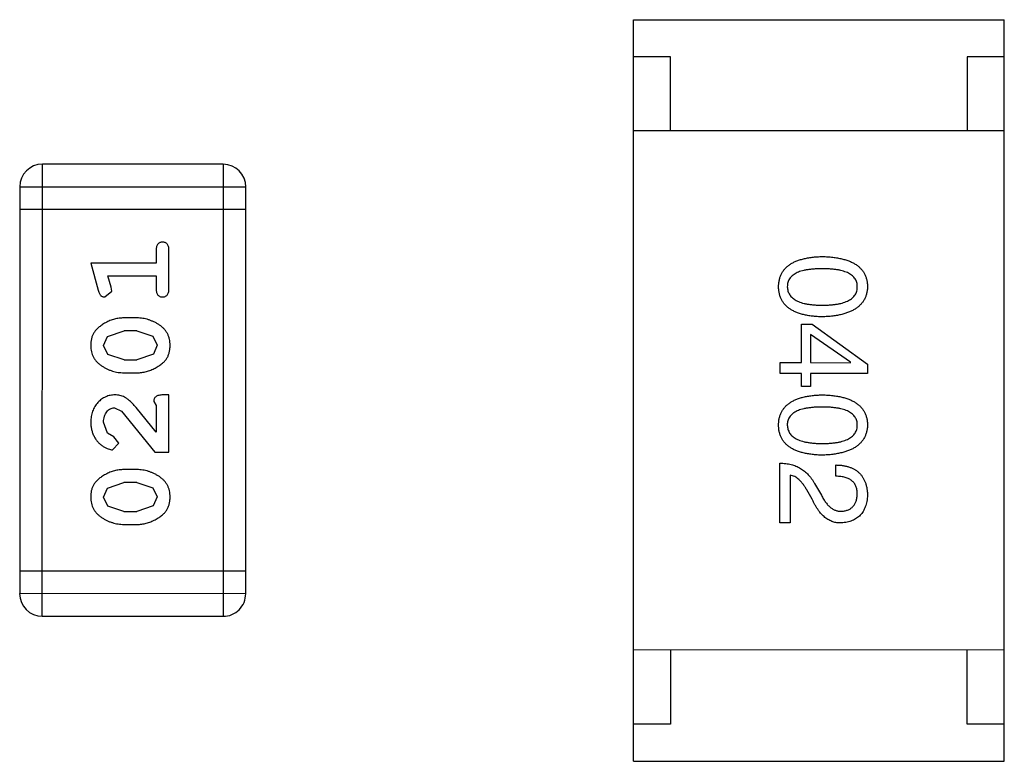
# Model space of a CAD drawing. Header units: inches. Extents: x -29 to 164, y -51 to 83.
# Tile 107 of 164: x 137.7 to 139.03, y 15.05 to 16.05. Entities that reach past the tile are written whole.
import ezdxf

# ---------------------------------------------------------------- set-up
doc = ezdxf.new("R2010")
doc.units = ezdxf.units.IN
doc.header["$LTSCALE"] = 1.21
doc.header["$MEASUREMENT"] = 0
doc.layers.get('0').update_dxf_attribs({"linetype": 'CONTINUOUS'})

msp = doc.modelspace()

# ---------------------------------------------------------------- linework, layer by layer
at = {"color": 7, "linetype": 'Continuous'}
for p, q in [((138.5277, 15.0543), (138.5279, 16.0543)), ((138.5279, 16.0543), (139.0279, 16.0542)), ((139.0277, 15.0542), (139.0279, 16.0542)), ((138.5779, 16.0043), (138.5279, 16.0043)), ((138.5779, 15.9043), (138.5779, 16.0043)), ((139.0279, 16.0042), (138.9779, 16.0042)), ((138.9779, 16.0042), (138.9779, 15.9042)), ((139.0279, 15.9042), (138.5279, 15.9043)), ((137.7307, 15.2498), (137.7309, 15.8594)), ((137.9747, 15.8593), (137.7309, 15.8594)), ((137.9747, 15.8593), (137.9746, 15.2497)), ((137.7004, 15.8289), (137.7003, 15.2803)), ((137.7004, 15.8289), (138.0052, 15.8288)), ((138.0051, 15.2802), (138.0052, 15.8288)), ((138.0052, 15.7984), (137.7004, 15.7984)), ((137.8842, 15.7433), (137.8842, 15.726)), ((137.9015, 15.6914), (137.9015, 15.7433)), ((137.8842, 15.726), (137.7961, 15.726)), ((137.7961, 15.726), (137.806, 15.6895)), ((137.8193, 15.7087), (137.8842, 15.7087)), ((137.8234, 15.6937), (137.8193, 15.7087)), ((137.8842, 15.7087), (137.8842, 15.6914)), ((137.8244, 15.6883), (137.8234, 15.6937)), ((137.8152, 15.6804), (137.8244, 15.6883)), ((137.8585, 15.6521), (137.8407, 15.6521)), ((138.7543, 15.5918), (138.7543, 15.6436)), ((138.7543, 15.6436), (138.7688, 15.6436)), ((138.7688, 15.6436), (138.8435, 15.5898)), ((137.8134, 15.6151), (137.8187, 15.6272)), ((137.8187, 15.6272), (137.841, 15.6348)), ((137.8582, 15.6348), (137.841, 15.6348)), ((137.8582, 15.6348), (137.88, 15.6275)), ((137.88, 15.6275), (137.8858, 15.6152)), ((138.7668, 15.6298), (138.7668, 15.5918)), ((138.8205, 15.5924), (138.7668, 15.6298)), ((137.8192, 15.6027), (137.8134, 15.6151)), ((137.8858, 15.6152), (137.8805, 15.6031)), ((137.841, 15.5955), (137.8192, 15.6027)), ((137.8805, 15.6031), (137.8582, 15.5955)), ((137.841, 15.5955), (137.8582, 15.5955)), ((138.7255, 15.5773), (138.7255, 15.5918)), ((138.7255, 15.5918), (138.7543, 15.5918)), ((138.7668, 15.5918), (138.8205, 15.5917)), ((138.8205, 15.5917), (138.8205, 15.5924)), ((138.8435, 15.5898), (138.8435, 15.5773)), ((137.8407, 15.5782), (137.8585, 15.5781)), ((138.7543, 15.5773), (138.7255, 15.5773)), ((138.7543, 15.5596), (138.7543, 15.5773)), ((138.7668, 15.5773), (138.7668, 15.5596)), ((138.8435, 15.5773), (138.7668, 15.5773)), ((137.9015, 15.5482), (137.8936, 15.5482)), ((137.9015, 15.4712), (137.9015, 15.5482)), ((138.7668, 15.5596), (138.7543, 15.5596)), ((137.881, 15.5396), (137.8842, 15.5341)), ((137.8842, 15.5341), (137.8842, 15.4979)), ((137.8279, 15.531), (137.8376, 15.5262)), ((137.8376, 15.5262), (137.8826, 15.4712)), ((137.8842, 15.4979), (137.8571, 15.5315)), ((137.8188, 15.4966), (137.8134, 15.5115)), ((137.8273, 15.4916), (137.8188, 15.4966)), ((137.8254, 15.4743), (137.8338, 15.4831)), ((137.8338, 15.4831), (137.8273, 15.4916)), ((137.8826, 15.4712), (137.9015, 15.4712)), ((138.7254, 15.3757), (138.7254, 15.4564)), ((137.8584, 15.4476), (137.8407, 15.4476)), ((138.8008, 15.4387), (138.8008, 15.4538)), ((137.8186, 15.4227), (137.8409, 15.4303)), ((137.8582, 15.4303), (137.8409, 15.4303)), ((137.8582, 15.4303), (137.8799, 15.423)), ((138.7392, 15.44), (138.7392, 15.3757)), ((138.772, 15.4288), (138.7812, 15.4131)), ((137.8134, 15.4106), (137.8186, 15.4227)), ((137.8799, 15.423), (137.8857, 15.4107)), ((138.7687, 15.4079), (138.7615, 15.4203)), ((137.8192, 15.3982), (137.8134, 15.4106)), ((137.8857, 15.4107), (137.8804, 15.3986)), ((137.8409, 15.3909), (137.8192, 15.3982)), ((137.8409, 15.3909), (137.8581, 15.3909)), ((137.8804, 15.3986), (137.8581, 15.3909)), ((138.7392, 15.3757), (138.7254, 15.3757)), ((137.8407, 15.3736), (137.8584, 15.3736)), ((138.0051, 15.3107), (137.7003, 15.3107)), ((138.0051, 15.2802), (137.7003, 15.2803)), ((137.7307, 15.2498), (137.9746, 15.2497)), ((139.0277, 15.2042), (138.5277, 15.2043)), ((138.5777, 15.2043), (138.5777, 15.1043)), ((138.9777, 15.1042), (138.9777, 15.2042)), ((138.5777, 15.1043), (138.5277, 15.1043)), ((139.0277, 15.1042), (138.9777, 15.1042)), ((138.5277, 15.0543), (139.0277, 15.0542))]:
    msp.add_line(p, q, dxfattribs=at)
for centre, start, end in [((137.7309, 15.8289), 89.988, 179.988), ((137.9747, 15.8288), 359.988, 89.988), ((137.7307, 15.2803), 179.988, 269.988), ((137.9746, 15.2802), 269.988, 359.988)]:
    msp.add_arc(centre, 0.0305, start, end, dxfattribs=at)
for points, knots in [([(137.8929, 15.7543), (137.8923, 15.7543), (137.8911, 15.7542), (137.8894, 15.7537), (137.8879, 15.7529), (137.8866, 15.7517), (137.8855, 15.7502), (137.8848, 15.7482), (137.8843, 15.7459), (137.8842, 15.7442), (137.8842, 15.7433)], [0, 0, 0, 0, 0.11517, 0.223509, 0.328254, 0.438012, 0.553651, 0.682263, 0.830856, 1, 1, 1, 1]), ([(137.9015, 15.7433), (137.9015, 15.7442), (137.9015, 15.7459), (137.901, 15.7482), (137.9003, 15.7502), (137.8992, 15.7517), (137.8979, 15.7529), (137.8964, 15.7537), (137.8947, 15.7542), (137.8935, 15.7543), (137.8929, 15.7543)], [0, 0, 0, 0, 0.169012, 0.317488, 0.445429, 0.560977, 0.67065, 0.776666, 0.88492, 1, 1, 1, 1]), ([(138.7235, 15.6942), (138.7236, 15.6958), (138.7237, 15.6989), (138.7245, 15.7034), (138.7257, 15.7076), (138.7274, 15.7115), (138.7295, 15.7151), (138.7321, 15.7185), (138.7351, 15.7215), (138.7386, 15.7241), (138.7426, 15.7266), (138.747, 15.7286), (138.7518, 15.7304), (138.7571, 15.7319), (138.7628, 15.7331), (138.769, 15.734), (138.7756, 15.7346), (138.7802, 15.7348), (138.7825, 15.7349)], [0, 0, 0, 0, 0.059135, 0.115606, 0.169241, 0.221578, 0.273261, 0.324749, 0.377329, 0.431642, 0.488541, 0.548597, 0.612232, 0.680174, 0.752504, 0.829777, 0.912307, 1, 1, 1, 1]), ([(138.7825, 15.7349), (138.785, 15.7348), (138.7897, 15.7346), (138.7966, 15.734), (138.8029, 15.7331), (138.8089, 15.7319), (138.8143, 15.7304), (138.8193, 15.7286), (138.8239, 15.7265), (138.8279, 15.7241), (138.8316, 15.7214), (138.8347, 15.7184), (138.8374, 15.7151), (138.8396, 15.7115), (138.8413, 15.7076), (138.8425, 15.7034), (138.8433, 15.6989), (138.8434, 15.6958), (138.8435, 15.6942)], [0, 0, 0, 0, 0.088823, 0.172287, 0.250296, 0.323438, 0.392244, 0.456221, 0.516635, 0.573871, 0.628, 0.680335, 0.731489, 0.782557, 0.834044, 0.886738, 0.942089, 1, 1, 1, 1]), ([(138.7825, 15.7185), (138.7806, 15.7184), (138.7769, 15.7184), (138.7716, 15.7181), (138.7666, 15.7177), (138.762, 15.717), (138.7577, 15.7161), (138.7538, 15.7152), (138.7503, 15.7139), (138.7472, 15.7125), (138.7444, 15.7109), (138.742, 15.7091), (138.7399, 15.7071), (138.7382, 15.7049), (138.7369, 15.7025), (138.736, 15.6999), (138.7354, 15.6971), (138.7354, 15.6952), (138.7353, 15.6942)], [0, 0, 0, 0, 0.096457, 0.187288, 0.27178, 0.350132, 0.423455, 0.491343, 0.554037, 0.612253, 0.666313, 0.717038, 0.764921, 0.811214, 0.856775, 0.902988, 0.950234, 1, 1, 1, 1]), ([(138.8297, 15.6942), (138.8297, 15.6952), (138.8296, 15.6971), (138.8291, 15.6999), (138.8282, 15.7025), (138.8269, 15.7049), (138.8252, 15.707), (138.8231, 15.7091), (138.8207, 15.7109), (138.8179, 15.7125), (138.8148, 15.7139), (138.8112, 15.7151), (138.8073, 15.7161), (138.8031, 15.717), (138.7985, 15.7177), (138.7935, 15.7181), (138.7881, 15.7184), (138.7844, 15.7184), (138.7825, 15.7185)], [0, 0, 0, 0, 0.049764, 0.097007, 0.143217, 0.188577, 0.235116, 0.282997, 0.333719, 0.387776, 0.445989, 0.508679, 0.576563, 0.649481, 0.728235, 0.812722, 0.903548, 1, 1, 1, 1]), ([(138.7825, 15.6535), (138.7802, 15.6536), (138.7756, 15.6538), (138.769, 15.6544), (138.7628, 15.6553), (138.7571, 15.6565), (138.7518, 15.658), (138.7469, 15.6598), (138.7425, 15.6619), (138.7386, 15.6643), (138.7351, 15.667), (138.7321, 15.67), (138.7295, 15.6733), (138.7274, 15.6769), (138.7257, 15.6808), (138.7245, 15.685), (138.7237, 15.6895), (138.7236, 15.6926), (138.7235, 15.6942)], [0, 0, 0, 0, 0.08769, 0.170218, 0.24749, 0.319818, 0.387758, 0.451391, 0.511445, 0.568185, 0.622681, 0.67526, 0.726746, 0.778428, 0.830764, 0.884397, 0.940866, 1, 1, 1, 1]), ([(138.7353, 15.6942), (138.7354, 15.6932), (138.7355, 15.6912), (138.7361, 15.6884), (138.7371, 15.6857), (138.7385, 15.6833), (138.7402, 15.681), (138.7423, 15.679), (138.7447, 15.6771), (138.7475, 15.6754), (138.7506, 15.674), (138.7541, 15.6727), (138.758, 15.6716), (138.7622, 15.6708), (138.7668, 15.6701), (138.7717, 15.6696), (138.777, 15.6693), (138.7807, 15.6693), (138.7825, 15.6693)], [0, 0, 0, 0, 0.050879, 0.099377, 0.146973, 0.193618, 0.240619, 0.289461, 0.34047, 0.395283, 0.453059, 0.515633, 0.582666, 0.655287, 0.732971, 0.815933, 0.905166, 1, 1, 1, 1]), ([(138.7825, 15.6693), (138.7844, 15.6693), (138.7881, 15.6693), (138.7935, 15.6696), (138.7985, 15.6701), (138.8031, 15.6708), (138.8073, 15.6716), (138.8112, 15.6727), (138.8147, 15.674), (138.8179, 15.6754), (138.8207, 15.6771), (138.8231, 15.6789), (138.8252, 15.681), (138.8269, 15.6832), (138.8282, 15.6857), (138.8291, 15.6884), (138.8296, 15.6912), (138.8297, 15.6932), (138.8297, 15.6942)], [0, 0, 0, 0, 0.095719, 0.185854, 0.269738, 0.347952, 0.420315, 0.487894, 0.550245, 0.608186, 0.662454, 0.713283, 0.761375, 0.808209, 0.854301, 0.901312, 0.949396, 1, 1, 1, 1]), ([(138.8435, 15.6942), (138.8434, 15.6926), (138.8432, 15.6896), (138.8424, 15.6851), (138.8411, 15.681), (138.8393, 15.6771), (138.8371, 15.6735), (138.8344, 15.6702), (138.8312, 15.6673), (138.8276, 15.6646), (138.8235, 15.6622), (138.819, 15.6601), (138.814, 15.6582), (138.8086, 15.6567), (138.8027, 15.6555), (138.7964, 15.6545), (138.7896, 15.6539), (138.7849, 15.6536), (138.7825, 15.6535)], [0, 0, 0, 0, 0.057415, 0.112361, 0.16496, 0.216437, 0.267441, 0.318839, 0.371478, 0.426325, 0.483626, 0.544235, 0.608673, 0.677374, 0.750405, 0.828394, 0.911525, 1, 1, 1, 1]), ([(137.806, 15.6895), (137.8063, 15.6886), (137.8067, 15.687), (137.8076, 15.685), (137.8085, 15.6833), (137.8095, 15.6821), (137.8107, 15.6813), (137.812, 15.6808), (137.8135, 15.6804), (137.8146, 15.6804), (137.8152, 15.6804)], [0, 0, 0, 0, 0.187321, 0.344927, 0.475328, 0.579604, 0.674244, 0.773631, 0.882025, 1, 1, 1, 1]), ([(137.8842, 15.6914), (137.8842, 15.6905), (137.8843, 15.6888), (137.8847, 15.6865), (137.8855, 15.6845), (137.8866, 15.683), (137.8879, 15.6818), (137.8894, 15.681), (137.8911, 15.6805), (137.8923, 15.6804), (137.8929, 15.6804)], [0, 0, 0, 0, 0.169102, 0.317658, 0.446239, 0.563118, 0.671828, 0.776546, 0.884858, 1, 1, 1, 1]), ([(137.8929, 15.6804), (137.8935, 15.6804), (137.8947, 15.6805), (137.8963, 15.681), (137.8978, 15.6818), (137.8992, 15.683), (137.9003, 15.6845), (137.901, 15.6865), (137.9015, 15.6888), (137.9015, 15.6905), (137.9015, 15.6914)], [0, 0, 0, 0, 0.115051, 0.223278, 0.329269, 0.437893, 0.554681, 0.682591, 0.83103, 1, 1, 1, 1]), ([(137.8407, 15.6521), (137.8396, 15.6521), (137.8375, 15.652), (137.8343, 15.6517), (137.8312, 15.6512), (137.8281, 15.6505), (137.825, 15.6496), (137.822, 15.6485), (137.819, 15.6472), (137.8162, 15.6457), (137.8134, 15.6441), (137.8109, 15.6425), (137.8086, 15.6408), (137.8065, 15.6392), (137.8046, 15.6374), (137.803, 15.6357), (137.8015, 15.634), (137.8, 15.6316), (137.7984, 15.6285), (137.797, 15.6243), (137.7962, 15.6197), (137.7962, 15.6166), (137.7961, 15.615)], [0, 0, 0, 0, 0.049855, 0.099516, 0.148482, 0.19758, 0.246804, 0.296268, 0.346517, 0.397047, 0.446826, 0.49336, 0.537801, 0.579207, 0.617974, 0.654833, 0.689171, 0.722088, 0.786392, 0.853518, 0.924186, 1, 1, 1, 1]), ([(137.9031, 15.6152), (137.903, 15.6166), (137.903, 15.6194), (137.9023, 15.6235), (137.9011, 15.6274), (137.8995, 15.6309), (137.8975, 15.6343), (137.895, 15.6373), (137.8921, 15.6401), (137.8887, 15.6426), (137.8851, 15.6448), (137.8814, 15.6467), (137.8777, 15.6484), (137.8739, 15.6497), (137.8701, 15.6508), (137.8663, 15.6515), (137.8624, 15.652), (137.8598, 15.6521), (137.8585, 15.6521)], [0, 0, 0, 0, 0.067217, 0.131051, 0.19272, 0.252824, 0.312745, 0.373449, 0.436041, 0.501494, 0.567761, 0.632087, 0.695096, 0.757109, 0.817993, 0.878657, 0.939311, 1, 1, 1, 1]), ([(137.7961, 15.615), (137.7961, 15.6135), (137.7962, 15.6107), (137.7969, 15.6066), (137.798, 15.6028), (137.7996, 15.5992), (137.8017, 15.5959), (137.8042, 15.5929), (137.8072, 15.5901), (137.8106, 15.5876), (137.8141, 15.5854), (137.8178, 15.5835), (137.8215, 15.5818), (137.8253, 15.5805), (137.8291, 15.5794), (137.8329, 15.5787), (137.8368, 15.5782), (137.8394, 15.5782), (137.8407, 15.5782)], [0, 0, 0, 0, 0.06692, 0.130834, 0.19258, 0.252759, 0.312631, 0.373411, 0.436359, 0.501894, 0.568244, 0.632472, 0.69556, 0.757163, 0.818592, 0.878885, 0.939235, 1, 1, 1, 1]), ([(137.8585, 15.5781), (137.8595, 15.5782), (137.8617, 15.5782), (137.8648, 15.5785), (137.868, 15.579), (137.8711, 15.5797), (137.8741, 15.5806), (137.8771, 15.5817), (137.8801, 15.583), (137.8829, 15.5844), (137.8857, 15.586), (137.8882, 15.5876), (137.8905, 15.5893), (137.8926, 15.5909), (137.8945, 15.5926), (137.8962, 15.5943), (137.8976, 15.596), (137.8992, 15.5984), (137.9008, 15.6016), (137.9021, 15.6058), (137.9029, 15.6104), (137.903, 15.6135), (137.9031, 15.6152)], [0, 0, 0, 0, 0.049886, 0.09882, 0.148132, 0.19689, 0.246038, 0.295176, 0.345305, 0.395692, 0.445312, 0.491875, 0.535813, 0.577009, 0.616081, 0.652689, 0.687585, 0.720206, 0.785062, 0.85223, 0.923759, 1, 1, 1, 1]), ([(137.8289, 15.5483), (137.8277, 15.5482), (137.8255, 15.5482), (137.8223, 15.5477), (137.8192, 15.5469), (137.8162, 15.5457), (137.8134, 15.5443), (137.8107, 15.5425), (137.8081, 15.5404), (137.8056, 15.538), (137.8034, 15.5353), (137.8014, 15.5325), (137.7998, 15.5295), (137.7984, 15.5262), (137.7974, 15.5228), (137.7966, 15.5193), (137.7962, 15.5155), (137.7961, 15.5129), (137.7961, 15.5116)], [0, 0, 0, 0, 0.060981, 0.120256, 0.178148, 0.236115, 0.293993, 0.352864, 0.413358, 0.476056, 0.539296, 0.602396, 0.665116, 0.728325, 0.792919, 0.859317, 0.928302, 1, 1, 1, 1]), ([(137.8571, 15.5315), (137.8564, 15.5324), (137.8549, 15.5341), (137.8527, 15.5364), (137.8506, 15.5385), (137.8486, 15.5404), (137.8467, 15.542), (137.8449, 15.5434), (137.8433, 15.5445), (137.8412, 15.5456), (137.8387, 15.5467), (137.8355, 15.5476), (137.8322, 15.5482), (137.83, 15.5482), (137.8289, 15.5483)], [0, 0, 0, 0, 0.103002, 0.197728, 0.285279, 0.365235, 0.437224, 0.502446, 0.560545, 0.611446, 0.707576, 0.80349, 0.900532, 1, 1, 1, 1]), ([(137.8936, 15.5482), (137.8926, 15.5482), (137.8906, 15.5482), (137.8879, 15.5477), (137.8856, 15.5471), (137.8839, 15.546), (137.8826, 15.5447), (137.8817, 15.5432), (137.8811, 15.5415), (137.8811, 15.5402), (137.881, 15.5396)], [0, 0, 0, 0, 0.1844, 0.34094, 0.473574, 0.586824, 0.690029, 0.789175, 0.890445, 1, 1, 1, 1]), ([(138.7235, 15.5077), (138.7236, 15.5093), (138.7237, 15.5124), (138.7244, 15.5169), (138.7257, 15.5211), (138.7273, 15.525), (138.7295, 15.5286), (138.732, 15.5319), (138.7351, 15.5349), (138.7386, 15.5376), (138.7425, 15.54), (138.7469, 15.5421), (138.7517, 15.5439), (138.757, 15.5454), (138.7628, 15.5466), (138.7689, 15.5475), (138.7756, 15.5481), (138.7801, 15.5482), (138.7825, 15.5483)], [0, 0, 0, 0, 0.059135, 0.115606, 0.169241, 0.221578, 0.273261, 0.324749, 0.377329, 0.431642, 0.488541, 0.548597, 0.612232, 0.680174, 0.752504, 0.829777, 0.912307, 1, 1, 1, 1]), ([(138.7825, 15.5483), (138.7849, 15.5482), (138.7897, 15.5481), (138.7965, 15.5475), (138.8029, 15.5466), (138.8088, 15.5454), (138.8143, 15.5439), (138.8193, 15.5421), (138.8238, 15.54), (138.8279, 15.5376), (138.8315, 15.5349), (138.8346, 15.5319), (138.8373, 15.5286), (138.8395, 15.525), (138.8412, 15.5211), (138.8425, 15.5169), (138.8433, 15.5124), (138.8434, 15.5093), (138.8435, 15.5077)], [0, 0, 0, 0, 0.088823, 0.172287, 0.250296, 0.323438, 0.392244, 0.456221, 0.516635, 0.573871, 0.628, 0.680335, 0.731489, 0.782557, 0.834044, 0.886738, 0.942089, 1, 1, 1, 1]), ([(137.8134, 15.5115), (137.8134, 15.5129), (137.8135, 15.5156), (137.8144, 15.5194), (137.8157, 15.5228), (137.8177, 15.5256), (137.8199, 15.528), (137.8224, 15.5297), (137.8251, 15.5307), (137.827, 15.5309), (137.8279, 15.531)], [0, 0, 0, 0, 0.156344, 0.299348, 0.4327, 0.561, 0.682299, 0.791883, 0.89611, 1, 1, 1, 1]), ([(138.7825, 15.5319), (138.7806, 15.5319), (138.7769, 15.5319), (138.7716, 15.5316), (138.7666, 15.5311), (138.7619, 15.5305), (138.7577, 15.5296), (138.7538, 15.5286), (138.7503, 15.5274), (138.7471, 15.526), (138.7443, 15.5244), (138.7419, 15.5226), (138.7399, 15.5206), (138.7382, 15.5183), (138.7369, 15.516), (138.7359, 15.5134), (138.7354, 15.5106), (138.7353, 15.5087), (138.7353, 15.5077)], [0, 0, 0, 0, 0.096457, 0.187288, 0.27178, 0.350132, 0.423455, 0.491343, 0.554037, 0.612253, 0.666313, 0.717038, 0.764921, 0.811214, 0.856775, 0.902988, 0.950234, 1, 1, 1, 1]), ([(138.8297, 15.5077), (138.8297, 15.5086), (138.8296, 15.5106), (138.8291, 15.5133), (138.8281, 15.5159), (138.8268, 15.5183), (138.8251, 15.5205), (138.8231, 15.5225), (138.8207, 15.5243), (138.8179, 15.5259), (138.8147, 15.5274), (138.8112, 15.5286), (138.8073, 15.5296), (138.8031, 15.5305), (138.7984, 15.5311), (138.7935, 15.5316), (138.7881, 15.5319), (138.7844, 15.5319), (138.7825, 15.5319)], [0, 0, 0, 0, 0.049764, 0.097007, 0.143217, 0.188577, 0.235116, 0.282997, 0.333719, 0.387776, 0.445989, 0.508679, 0.576563, 0.649481, 0.728235, 0.812722, 0.903548, 1, 1, 1, 1]), ([(137.7961, 15.5116), (137.7961, 15.5099), (137.7963, 15.5065), (137.7971, 15.5016), (137.7985, 15.4969), (137.8005, 15.4924), (137.8029, 15.4882), (137.8058, 15.4846), (137.8091, 15.4814), (137.8126, 15.4789), (137.8162, 15.4769), (137.8195, 15.4755), (137.8226, 15.4745), (137.8245, 15.4744), (137.8254, 15.4743)], [0, 0, 0, 0, 0.098286, 0.193983, 0.289056, 0.384352, 0.477435, 0.566197, 0.652355, 0.737986, 0.818188, 0.887401, 0.94802, 1, 1, 1, 1]), ([(138.7825, 15.467), (138.7801, 15.4671), (138.7756, 15.4673), (138.7689, 15.4679), (138.7627, 15.4688), (138.757, 15.47), (138.7517, 15.4715), (138.7469, 15.4733), (138.7425, 15.4753), (138.7386, 15.4777), (138.7351, 15.4804), (138.732, 15.4834), (138.7294, 15.4868), (138.7273, 15.4904), (138.7257, 15.4943), (138.7244, 15.4985), (138.7237, 15.503), (138.7236, 15.5061), (138.7235, 15.5077)], [0, 0, 0, 0, 0.08769, 0.170218, 0.24749, 0.319818, 0.387758, 0.451391, 0.511445, 0.568185, 0.622681, 0.67526, 0.726746, 0.778428, 0.830764, 0.884397, 0.940866, 1, 1, 1, 1]), ([(138.7353, 15.5077), (138.7353, 15.5067), (138.7355, 15.5047), (138.7361, 15.5019), (138.7371, 15.4992), (138.7384, 15.4967), (138.7401, 15.4945), (138.7422, 15.4924), (138.7447, 15.4906), (138.7474, 15.4889), (138.7506, 15.4874), (138.7541, 15.4862), (138.758, 15.4851), (138.7622, 15.4843), (138.7668, 15.4836), (138.7717, 15.4831), (138.777, 15.4828), (138.7806, 15.4828), (138.7825, 15.4828)], [0, 0, 0, 0, 0.050879, 0.099377, 0.146973, 0.193618, 0.240619, 0.289461, 0.34047, 0.395283, 0.453059, 0.515633, 0.582666, 0.655287, 0.732971, 0.815933, 0.905166, 1, 1, 1, 1]), ([(138.7825, 15.4828), (138.7844, 15.4828), (138.7881, 15.4828), (138.7934, 15.4831), (138.7984, 15.4836), (138.8031, 15.4842), (138.8073, 15.4851), (138.8112, 15.4862), (138.8147, 15.4874), (138.8179, 15.4889), (138.8206, 15.4906), (138.8231, 15.4924), (138.8251, 15.4945), (138.8268, 15.4967), (138.8281, 15.4992), (138.8291, 15.5018), (138.8296, 15.5047), (138.8297, 15.5067), (138.8297, 15.5077)], [0, 0, 0, 0, 0.095719, 0.185854, 0.269738, 0.347952, 0.420315, 0.487894, 0.550245, 0.608186, 0.662454, 0.713283, 0.761375, 0.808209, 0.854301, 0.901312, 0.949396, 1, 1, 1, 1]), ([(138.8435, 15.5077), (138.8434, 15.5061), (138.8432, 15.503), (138.8423, 15.4986), (138.841, 15.4945), (138.8393, 15.4906), (138.837, 15.487), (138.8343, 15.4837), (138.8312, 15.4808), (138.8276, 15.4781), (138.8235, 15.4756), (138.819, 15.4735), (138.814, 15.4717), (138.8086, 15.4702), (138.8027, 15.469), (138.7964, 15.468), (138.7896, 15.4673), (138.7849, 15.4671), (138.7825, 15.467)], [0, 0, 0, 0, 0.057415, 0.112361, 0.16496, 0.216437, 0.267441, 0.318839, 0.371478, 0.426325, 0.483626, 0.544235, 0.608673, 0.677374, 0.750405, 0.828394, 0.911525, 1, 1, 1, 1]), ([(138.7254, 15.4564), (138.7268, 15.4563), (138.7293, 15.4562), (138.7332, 15.4558), (138.7368, 15.4553), (138.7404, 15.4545), (138.7438, 15.4535), (138.747, 15.4523), (138.7502, 15.4508), (138.7532, 15.4492), (138.756, 15.4474), (138.7587, 15.4453), (138.7613, 15.4431), (138.7637, 15.4406), (138.766, 15.438), (138.7682, 15.4351), (138.7702, 15.4321), (138.7714, 15.4299), (138.772, 15.4288)], [0, 0, 0, 0, 0.069512, 0.136307, 0.201431, 0.265186, 0.327322, 0.388242, 0.448098, 0.507757, 0.566952, 0.626243, 0.686026, 0.745963, 0.807549, 0.869906, 0.934172, 1, 1, 1, 1]), ([(137.8407, 15.4476), (137.8396, 15.4476), (137.8375, 15.4475), (137.8343, 15.4472), (137.8311, 15.4467), (137.828, 15.446), (137.825, 15.4451), (137.822, 15.444), (137.819, 15.4427), (137.8161, 15.4412), (137.8134, 15.4396), (137.8108, 15.438), (137.8085, 15.4363), (137.8064, 15.4346), (137.8046, 15.4329), (137.8029, 15.4312), (137.8015, 15.4295), (137.7999, 15.4271), (137.7983, 15.424), (137.797, 15.4198), (137.7962, 15.4152), (137.7961, 15.4121), (137.7961, 15.4104)], [0, 0, 0, 0, 0.049855, 0.099516, 0.148482, 0.19758, 0.246804, 0.296268, 0.346517, 0.397047, 0.446826, 0.49336, 0.537801, 0.579207, 0.617974, 0.654833, 0.689171, 0.722088, 0.786392, 0.853518, 0.924186, 1, 1, 1, 1]), ([(137.903, 15.4107), (137.903, 15.4121), (137.9029, 15.4149), (137.9022, 15.419), (137.9011, 15.4229), (137.8995, 15.4264), (137.8975, 15.4298), (137.895, 15.4328), (137.892, 15.4356), (137.8886, 15.4381), (137.885, 15.4403), (137.8814, 15.4422), (137.8776, 15.4439), (137.8739, 15.4452), (137.8701, 15.4463), (137.8662, 15.447), (137.8623, 15.4475), (137.8597, 15.4475), (137.8584, 15.4476)], [0, 0, 0, 0, 0.067217, 0.131051, 0.19272, 0.252824, 0.312745, 0.373449, 0.436041, 0.501494, 0.567761, 0.632087, 0.695096, 0.757109, 0.817993, 0.878657, 0.939311, 1, 1, 1, 1]), ([(138.8008, 15.4538), (138.8025, 15.4537), (138.8058, 15.4536), (138.8105, 15.4531), (138.8149, 15.4522), (138.819, 15.451), (138.8227, 15.4496), (138.8262, 15.4478), (138.8294, 15.4457), (138.8322, 15.4433), (138.8347, 15.4406), (138.8369, 15.4376), (138.8388, 15.4342), (138.8404, 15.4306), (138.8417, 15.4267), (138.8426, 15.4224), (138.8432, 15.4179), (138.8434, 15.4147), (138.8435, 15.4131)], [0, 0, 0, 0, 0.074935, 0.145873, 0.212498, 0.27598, 0.33603, 0.394042, 0.450372, 0.505546, 0.560812, 0.616481, 0.673265, 0.732328, 0.7938, 0.858943, 0.92718, 1, 1, 1, 1]), ([(138.7615, 15.4203), (138.7607, 15.4217), (138.7591, 15.4244), (138.7565, 15.4281), (138.7539, 15.4314), (138.7511, 15.4341), (138.7483, 15.4363), (138.7454, 15.4381), (138.7423, 15.4394), (138.7402, 15.4398), (138.7392, 15.44)], [0, 0, 0, 0, 0.158292, 0.304606, 0.440272, 0.565336, 0.681745, 0.791834, 0.896966, 1, 1, 1, 1]), ([(138.8297, 15.4151), (138.8297, 15.416), (138.8296, 15.4178), (138.8293, 15.4204), (138.8287, 15.4229), (138.828, 15.4251), (138.8269, 15.4272), (138.8257, 15.4292), (138.8242, 15.4309), (138.8225, 15.4325), (138.8206, 15.4339), (138.8184, 15.4351), (138.816, 15.4361), (138.8134, 15.437), (138.8106, 15.4377), (138.8075, 15.4382), (138.8043, 15.4385), (138.802, 15.4386), (138.8008, 15.4387)], [0, 0, 0, 0, 0.065945, 0.127767, 0.186553, 0.242898, 0.297728, 0.351599, 0.404854, 0.459191, 0.515338, 0.573322, 0.634405, 0.698538, 0.767039, 0.84022, 0.917406, 1, 1, 1, 1]), ([(138.8087, 15.3915), (138.8095, 15.3915), (138.8111, 15.3917), (138.8134, 15.3921), (138.8156, 15.3927), (138.8176, 15.3934), (138.8195, 15.3943), (138.8212, 15.3953), (138.8227, 15.3966), (138.8242, 15.398), (138.8254, 15.3996), (138.8265, 15.4013), (138.8274, 15.4032), (138.8282, 15.4052), (138.8288, 15.4075), (138.8293, 15.4099), (138.8295, 15.4124), (138.8296, 15.4142), (138.8297, 15.4151)], [0, 0, 0, 0, 0.069456, 0.136175, 0.198596, 0.258993, 0.316838, 0.37342, 0.428889, 0.48454, 0.540119, 0.597644, 0.65702, 0.718534, 0.783117, 0.851564, 0.923888, 1, 1, 1, 1]), ([(137.7961, 15.4104), (137.7961, 15.409), (137.7962, 15.4062), (137.7969, 15.4021), (137.798, 15.3983), (137.7996, 15.3947), (137.8017, 15.3914), (137.8042, 15.3884), (137.8071, 15.3856), (137.8105, 15.3831), (137.8141, 15.3809), (137.8178, 15.379), (137.8215, 15.3773), (137.8253, 15.376), (137.829, 15.3749), (137.8329, 15.3742), (137.8368, 15.3737), (137.8394, 15.3737), (137.8407, 15.3736)], [0, 0, 0, 0, 0.06692, 0.130834, 0.19258, 0.252759, 0.312631, 0.373411, 0.436359, 0.501894, 0.568244, 0.632472, 0.69556, 0.757163, 0.818592, 0.878885, 0.939235, 1, 1, 1, 1]), ([(137.8584, 15.3736), (137.8595, 15.3737), (137.8616, 15.3737), (137.8648, 15.374), (137.8679, 15.3745), (137.871, 15.3752), (137.8741, 15.376), (137.877, 15.3772), (137.88, 15.3784), (137.8829, 15.3799), (137.8856, 15.3815), (137.8882, 15.3831), (137.8905, 15.3848), (137.8926, 15.3864), (137.8945, 15.3881), (137.8961, 15.3898), (137.8975, 15.3915), (137.8991, 15.3939), (137.9007, 15.3971), (137.9021, 15.4013), (137.9029, 15.4058), (137.903, 15.409), (137.903, 15.4107)], [0, 0, 0, 0, 0.049886, 0.09882, 0.148132, 0.19689, 0.246038, 0.295176, 0.345305, 0.395692, 0.445312, 0.491875, 0.535813, 0.577009, 0.616081, 0.652689, 0.687585, 0.720206, 0.785062, 0.85223, 0.923759, 1, 1, 1, 1]), ([(138.808, 15.3757), (138.807, 15.3757), (138.8051, 15.3756), (138.8021, 15.3759), (138.7993, 15.3764), (138.7965, 15.3772), (138.7938, 15.3783), (138.7911, 15.3796), (138.7885, 15.3812), (138.786, 15.3831), (138.7836, 15.3852), (138.7812, 15.3877), (138.779, 15.3904), (138.7768, 15.3933), (138.7746, 15.3966), (138.7726, 15.4001), (138.7706, 15.4039), (138.7693, 15.4065), (138.7687, 15.4079)], [0, 0, 0, 0, 0.055083, 0.109453, 0.162685, 0.21614, 0.26961, 0.324284, 0.380202, 0.437433, 0.497084, 0.559152, 0.624288, 0.692446, 0.763862, 0.838743, 0.917269, 1, 1, 1, 1]), ([(138.7812, 15.4131), (138.7817, 15.4122), (138.7826, 15.4104), (138.7841, 15.4078), (138.7857, 15.4054), (138.7873, 15.4032), (138.7889, 15.4012), (138.7905, 15.3993), (138.7922, 15.3977), (138.7939, 15.3962), (138.7956, 15.3949), (138.7974, 15.3939), (138.7992, 15.393), (138.8011, 15.3923), (138.8029, 15.3918), (138.8048, 15.3915), (138.8068, 15.3913), (138.8081, 15.3914), (138.8087, 15.3915)], [0, 0, 0, 0, 0.084365, 0.165386, 0.24176, 0.314729, 0.38433, 0.449952, 0.513164, 0.5734, 0.630824, 0.68644, 0.740136, 0.792605, 0.844515, 0.896112, 0.947763, 1, 1, 1, 1]), ([(138.8435, 15.4131), (138.8434, 15.4117), (138.8432, 15.4089), (138.8426, 15.4048), (138.8417, 15.401), (138.8406, 15.3975), (138.8392, 15.3942), (138.8376, 15.3912), (138.8358, 15.3885), (138.8337, 15.386), (138.8313, 15.3838), (138.8287, 15.3818), (138.8259, 15.3802), (138.8228, 15.3787), (138.8194, 15.3776), (138.8159, 15.3767), (138.812, 15.376), (138.8094, 15.3758), (138.808, 15.3757)], [0, 0, 0, 0, 0.074847, 0.14558, 0.212628, 0.276599, 0.337792, 0.396608, 0.453638, 0.509854, 0.565589, 0.621545, 0.678777, 0.737222, 0.798388, 0.862259, 0.929312, 1, 1, 1, 1])]:
    msp.add_open_spline(points, degree=3, knots=knots, dxfattribs=at)

doc.saveas('drawing.dxf')
